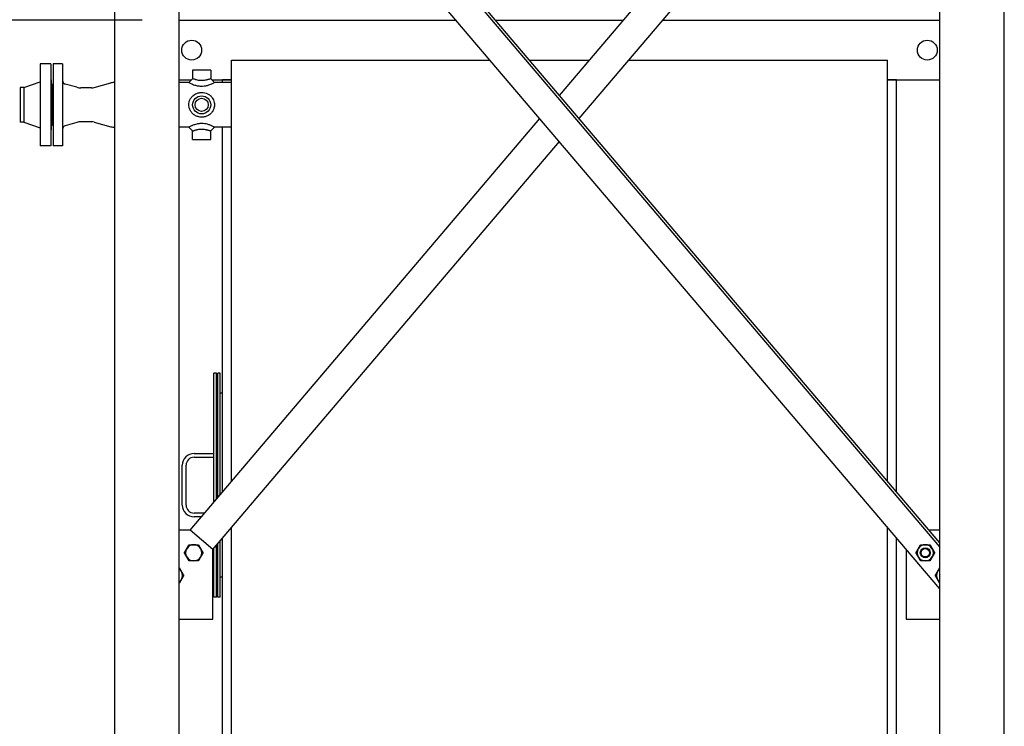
# Model space of a CAD drawing. Header units: inches. Extents: x 36 to 1719, y -84 to 1122.
# Tile 67 of 256: x 223 to 322, y 416 to 488. Entities that reach past the tile are written whole.
import ezdxf

# ---------------------------------------------------------------- set-up
doc = ezdxf.new("R2010")
doc.units = ezdxf.units.IN
doc.header["$LTSCALE"] = 48
doc.header["$MEASUREMENT"] = 0
doc.layers.add('Dimension (ANSI)', color=7, linetype='Continuous', lineweight=25)
doc.layers.add('Visible (ANSI)', color=7, linetype='Continuous', lineweight=30)
doc.styles.add('Note Text (ANSI)', font='tahoma.ttf')
doc.dimstyles.new('Architectural (ANSI)', dxfattribs={"dimscale": 48, "dimtxt": 0.125, "dimasz": 0.098425, "dimexe": 0.125, "dimexo": 0.0625, "dimgap": 0.031496, "dimtad": 0, "dimtih": 1, "dimtoh": 1, "dimdec": 4, "dimrnd": 1e-08, "dimzin": 3, "dimdsep": 46, "dimlunit": 4, "dimtxsty": 'Note Text (ANSI)', "dimcen": 0.09, "dimdle": 0.393701, "dimclrd": 256, "dimclre": 256, "dimclrt": 256, "dimadec": 0, "dimazin": 3, "dimtfac": 0.96, "dimtofl": 0, "dimtmove": 0, "dimatfit": 3, "dimfxl": 1, "dimfrac": 2, "dimtolj": 1, "dimtzin": 12, "dimlwd": -1, "dimlwe": -1, "dimarcsym": 0})

# ---------------------------------------------------------------- blocks, each defined once
blk = doc.blocks.new('*D14')
at = {"layer": 'Defpoints', "color": 0, "transparency": 16777216}
for p in [(247.914, 547.781), (114.211, 241.212), (343.663, 241.212)]:
    blk.add_point(p, dxfattribs=at)
at = {"layer": 'Dimension (ANSI)', "transparency": 16777216}
for p, q in [((244.914, 547.781), (108.211, 547.781)), ((114.211, 543.057), (114.211, 395.013)), ((114.211, 245.937), (114.211, 384.414)), ((340.663, 241.212), (108.211, 241.212))]:
    blk.add_line(p, q, dxfattribs=at)
for points in [[(113.424, 543.057), (114.999, 543.057), (114.211, 547.781)], [(113.424, 245.937), (114.999, 245.937), (114.211, 241.212)]]:
    blk.add_solid(points, dxfattribs=at)
at = {"layer": 'Dimension (ANSI)', "transparency": 16777216, "insert": (94.253, 393.501), "char_height": 6, "attachment_point": 1, "style": 'Note Text (ANSI)'}
blk.add_mtext('\\A1;25\'-6 9/16"', dxfattribs=at)
blk = doc.blocks.new('*D16')
at = {"layer": 'Defpoints', "color": 0, "transparency": 16777216}
for p in [(238.664, 487.486), (163.045, 405.486), (245.664, 405.486)]:
    blk.add_point(p, dxfattribs=at)
at = {"layer": 'Dimension (ANSI)', "transparency": 16777216}
for p, q in [((235.664, 487.486), (157.045, 487.486)), ((163.045, 482.762), (163.045, 448.121)), ((163.045, 410.211), (163.045, 438.852)), ((242.664, 405.486), (157.045, 405.486))]:
    blk.add_line(p, q, dxfattribs=at)
for points in [[(162.258, 482.762), (163.833, 482.762), (163.045, 487.486)], [(162.258, 410.211), (163.833, 410.211), (163.045, 405.486)]]:
    blk.add_solid(points, dxfattribs=at)
at = {"layer": 'Dimension (ANSI)', "transparency": 16777216, "insert": (152.663, 446.609), "char_height": 6, "attachment_point": 1, "style": 'Note Text (ANSI)'}
blk.add_mtext('\\A1;6\'-10"', dxfattribs=at)

msp = doc.modelspace()

# ---------------------------------------------------------------- linework, layer by layer
at = {"layer": 'Visible (ANSI)'}
for p, q in [((232.9139, 406.86139), (232.9139, 527.10139)), ((239.4139, 406.86139), (239.4139, 527.10139)), ((315.9139, 406.86139), (315.9139, 527.10139)), ((322.4139, 406.86139), (322.4139, 527.10139)), ((315.9139, 434.93621), (239.4139, 524.91818)), ((315.9139, 434.55024), (239.4139, 524.53221)), ((315.9139, 430.3046), (239.4139, 520.28658)), ((277.6639, 479.92719), (312.5414, 520.95133)), ((279.63273, 477.61139), (314.82703, 519.00816)), ((239.4139, 487.48639), (267.29965, 487.48639)), ((271.2373, 487.48639), (284.09051, 487.48639)), ((288.02816, 487.48639), (315.9139, 487.48639)), ((244.6639, 483.48639), (270.70033, 483.48639)), ((244.6639, 441.11144), (244.6639, 483.48639)), ((274.63798, 483.48639), (280.68983, 483.48639)), ((284.62748, 483.48639), (310.6639, 483.48639)), ((310.6639, 441.11144), (310.6639, 483.48639)), ((226.4789, 483.11139), (225.4189, 483.11139)), ((225.4189, 483.11139), (225.4189, 474.86139)), ((226.4789, 483.11139), (226.4789, 474.86139)), ((227.6639, 483.11139), (226.7264, 483.11139)), ((226.7264, 483.11139), (226.7264, 474.86139)), ((227.6639, 483.11139), (227.6639, 474.86139)), ((240.75765, 482.48639), (240.75765, 481.61139)), ((242.57015, 482.48639), (240.75765, 482.48639)), ((242.57015, 482.48639), (242.57015, 481.61139)), ((226.5389, 481.48639), (226.4789, 481.48639)), ((226.5389, 481.48639), (226.5389, 476.48639)), ((239.4139, 481.48639), (240.63265, 481.48639)), ((240.38265, 481.23639), (240.75765, 481.61139)), ((242.57015, 481.61139), (242.94515, 481.23639)), ((242.69515, 481.48639), (244.6639, 481.48639)), ((244.6639, 481.48639), (243.7439, 481.48639)), ((243.7439, 481.23639), (243.7439, 481.48639)), ((310.6639, 481.48639), (315.9139, 481.48639)), ((311.5839, 481.48639), (310.6639, 481.48639)), ((311.5839, 440.0293), (311.5839, 481.48639)), ((223.7589, 480.73639), (223.4189, 480.73639)), ((223.4189, 480.73639), (223.4189, 477.23639)), ((223.7589, 480.73639), (225.4189, 481.29639)), ((223.7589, 480.73639), (223.7589, 477.23639)), ((226.7264, 481.04889), (226.6639, 481.04889)), ((226.6639, 481.04889), (226.6639, 476.92389)), ((229.09876, 480.7475), (227.93554, 481.08105)), ((230.59212, 480.68939), (229.51222, 480.68939)), ((230.85593, 480.72482), (232.53211, 481.18325)), ((240.38265, 481.23639), (239.4139, 481.23639)), ((244.6639, 481.23639), (242.94515, 481.23639)), ((240.50078, 436.21463), (275.69508, 477.61139)), ((223.7589, 477.23639), (223.4189, 477.23639)), ((223.7589, 477.23639), (225.4189, 476.67639)), ((226.5389, 476.48639), (226.4789, 476.48639)), ((226.7264, 476.92389), (226.6639, 476.92389)), ((229.09876, 477.22528), (227.93554, 476.89174)), ((230.59212, 477.28339), (229.51222, 477.28339)), ((230.85593, 477.24797), (232.53211, 476.78953)), ((240.38265, 476.73639), (239.4139, 476.73639)), ((240.75765, 476.36139), (240.38265, 476.73639)), ((242.94515, 476.73639), (242.57015, 476.36139)), ((244.6639, 476.73639), (242.94515, 476.73639)), ((243.7439, 440.0293), (243.7439, 476.73639)), ((240.75765, 475.48639), (240.75765, 476.36139)), ((240.75765, 475.48639), (242.57015, 475.48639)), ((242.57015, 475.48639), (242.57015, 476.36139)), ((226.4789, 474.86139), (225.4189, 474.86139)), ((227.6639, 474.86139), (226.7264, 474.86139)), ((242.7864, 434.27146), (277.6639, 475.29559)), ((243.1544, 451.98639), (242.9044, 451.98639)), ((242.9044, 439.04186), (242.9044, 451.98639)), ((243.1544, 439.33591), (243.1544, 451.98639)), ((243.5294, 451.98639), (243.2794, 451.98639)), ((243.2794, 439.48294), (243.2794, 451.98639)), ((243.5294, 439.777), (243.5294, 451.98639)), ((243.7439, 449.98639), (243.5294, 449.98639)), ((240.9044, 443.92389), (242.9044, 443.92389)), ((240.9044, 443.54889), (242.9044, 443.54889)), ((239.7169, 438.73639), (239.7169, 442.73639)), ((240.0919, 438.73639), (240.0919, 442.73639)), ((241.95394, 437.92389), (240.9044, 437.92389)), ((241.63513, 437.54889), (240.9044, 437.54889)), ((240.50078, 436.21463), (239.4139, 436.21463)), ((242.7864, 434.27146), (240.50078, 436.21463)), ((244.6639, 407.48639), (244.6639, 436.47984)), ((310.6639, 407.48639), (310.6639, 436.47984)), ((315.9139, 436.21463), (314.82703, 436.21463)), ((243.5294, 429.48639), (243.5294, 435.1454)), ((243.7439, 412.23639), (243.7439, 435.3977)), ((311.5839, 407.48639), (311.5839, 435.3977)), ((242.7864, 427.27146), (242.7864, 434.27146)), ((242.9044, 429.48639), (242.9044, 434.41025)), ((243.1544, 429.48639), (243.1544, 434.70431)), ((243.2794, 429.48639), (243.2794, 434.85134)), ((312.5414, 434.27146), (312.5414, 427.27146)), ((243.7439, 431.48639), (243.5294, 431.48639)), ((243.1544, 429.48639), (242.9044, 429.48639)), ((243.5294, 429.48639), (243.2794, 429.48639)), ((239.4139, 427.27146), (242.7864, 427.27146)), ((312.5414, 427.27146), (315.9139, 427.27146))]:
    msp.add_line(p, q, dxfattribs=at)
for centre, radius in [((240.6639, 484.48639), 1), ((314.6639, 484.48639), 1), ((241.6639, 478.98639), 0.90625), ((241.6639, 478.98639), 0.6575), ((314.46533, 433.9383), 0.50016), ((314.46533, 433.9383), 0.5), ((314.46533, 433.9383), 0.42332)]:
    msp.add_circle(centre, radius, dxfattribs=at)
for centre, radius, start, end in [((228.0389, 481.44152), 0.375, 180, 254), ((229.51222, 482.18939), 1.5, 254, 270), ((230.59212, 481.68939), 1, 270, 285.2963195), ((232.92783, 479.73639), 1.5, 90.5319471, 105.2963195), ((228.0389, 476.53126), 0.375, 106, 180), ((229.51222, 475.78339), 1.5, 90, 106), ((230.59212, 476.28339), 1, 74.7036805, 90), ((232.92783, 478.23639), 1.5, 254.7036805, 269.4680529), ((240.9044, 442.73639), 1.1875, 90, 180), ((240.9044, 442.73639), 0.8125, 90, 180), ((240.9044, 438.73639), 1.1875, 180, 270), ((240.9044, 438.73639), 0.8125, 180, 270), ((240.86247, 433.9383), 0.8125, 150, 210), ((240.86247, 433.9383), 0.8125, 90, 150), ((240.86247, 433.9383), 0.8125, 30, 90), ((240.86247, 433.9383), 0.8125, 330, 30), ((314.46533, 433.9383), 0.8125, 150, 210), ((314.46533, 433.9383), 0.8125, 90, 150), ((314.46533, 433.9383), 0.8125, 30, 90), ((314.46533, 433.9383), 0.8125, 330, 30), ((240.86247, 433.9383), 0.8125, 210, 270), ((240.86247, 433.9383), 0.8125, 270, 330), ((314.46533, 433.9383), 0.8125, 210, 270), ((314.46533, 433.9383), 0.8125, 270, 330), ((238.9193, 431.65267), 0.8125, 30, 52.5015757), ((238.9193, 431.65267), 0.8125, 330, 30), ((316.40851, 431.65267), 0.8125, 150, 210), ((316.40851, 431.65267), 0.8125, 127.4984243, 150), ((238.9193, 431.65267), 0.8125, 307.4984243, 330), ((316.40851, 431.65267), 0.8125, 210, 232.5015757), ((316.40851, 431.65267), 0.50016, 171.4509309, 188.5490691)]:
    msp.add_arc(centre, radius, start, end, dxfattribs=at)
for points, knots in [([(241.6639, 481.42081), (241.59606, 481.42081), (241.52526, 481.42506), (241.38393, 481.44207), (241.31342, 481.45449), (241.18721, 481.4819), (241.13104, 481.49614), (241.06088, 481.51541), (241.04195, 481.52078), (240.96462, 481.54327), (240.9095, 481.56072), (240.82477, 481.58842), (240.79373, 481.59901), (240.76366, 481.60931), (240.75765, 481.61139), (240.75765, 481.61139)], [0, 0, 0, 0, 0.63207034, 0.63207034, 1.24025512, 1.24025512, 1.7569507, 1.7569507, 1.94948186, 1.94948186, 2.55823604, 2.55823604, 3.1223982, 3.1223982, 3.51206982, 3.51206982, 3.51206982, 3.51206982]), ([(242.57015, 481.61139), (242.57015, 481.61139), (242.5625, 481.60873), (242.52739, 481.59674), (242.49539, 481.58586), (242.4118, 481.55866), (242.35957, 481.54221), (242.28565, 481.52072), (242.26682, 481.51539), (242.20269, 481.49777), (242.15352, 481.48519), (242.03909, 481.45943), (241.97303, 481.44698), (241.84353, 481.42918), (241.78002, 481.42369), (241.70015, 481.4211), (241.68192, 481.42081), (241.6639, 481.42081)], [10.53620947, 10.53620947, 10.53620947, 10.53620947, 10.97498925, 10.97498925, 11.52555668, 11.52555668, 12.09985794, 12.09985794, 12.2913286, 12.2913286, 12.74821712, 12.74821712, 13.31955091, 13.31955091, 13.88041818, 13.88041818, 14.0482793, 14.0482793, 14.0482793, 14.0482793]), ([(240.38265, 481.23639), (240.38265, 481.23639), (240.38886, 481.23283), (240.42041, 481.21512), (240.45317, 481.19685), (240.54692, 481.14808), (240.60996, 481.11683), (240.7047, 481.07503), (240.72833, 481.06495), (240.81771, 481.02827), (240.89292, 481.00018), (241.07435, 480.94366), (241.18377, 480.91622), (241.41824, 480.87722), (241.54359, 480.86669), (241.6639, 480.86669)], [-3.51206982, -3.51206982, -3.51206982, -3.51206982, -3.1223982, -3.1223982, -2.55823604, -2.55823604, -1.94948186, -1.94948186, -1.7569507, -1.7569507, -1.24025512, -1.24025512, -0.63207034, -0.63207034, 0, 0, 0, 0]), ([(241.6639, 480.86669), (241.69586, 480.86669), (241.72818, 480.86739), (241.86914, 480.87362), (241.97913, 480.88689), (242.18973, 480.92711), (242.2901, 480.95411), (242.45218, 481.00667), (242.51763, 481.03136), (242.59935, 481.06489), (242.62285, 481.07492), (242.71342, 481.11487), (242.77344, 481.14439), (242.86637, 481.1924), (242.90031, 481.21119), (242.93726, 481.23185), (242.94515, 481.23639), (242.94515, 481.23639)], [-14.0482793, -14.0482793, -14.0482793, -14.0482793, -13.88041818, -13.88041818, -13.31955091, -13.31955091, -12.74821712, -12.74821712, -12.2913286, -12.2913286, -12.09985794, -12.09985794, -11.52555668, -11.52555668, -10.97498925, -10.97498925, -10.53620947, -10.53620947, -10.53620947, -10.53620947]), ([(241.6639, 477.75069), (241.69586, 477.75069), (241.72818, 477.75175), (241.86914, 477.76126), (241.97913, 477.78137), (242.18973, 477.84726), (242.2901, 477.89342), (242.45218, 477.99466), (242.51763, 478.04607), (242.59935, 478.12444), (242.62285, 478.14895), (242.71342, 478.25223), (242.77344, 478.34165), (242.86637, 478.53322), (242.90031, 478.63475), (242.93726, 478.82108), (242.94515, 478.90498), (242.94515, 479.0678), (242.93726, 479.1517), (242.90448, 479.31698), (242.87963, 479.39834), (242.81468, 479.55232), (242.77455, 479.62509), (242.69642, 479.73799), (242.66147, 479.78136), (242.58902, 479.85966), (242.55212, 479.89462), (242.47129, 479.96171), (242.4278, 479.99327), (242.30007, 480.0733), (242.21006, 480.11614), (242.01869, 480.18123), (241.91716, 480.20326), (241.7648, 480.21948), (241.7139, 480.2221), (241.60799, 480.2221), (241.55095, 480.21881), (241.38047, 480.19846), (241.26736, 480.17075), (241.08298, 480.09947), (241.00808, 480.06159), (240.88564, 479.98373), (240.83566, 479.94604), (240.75112, 479.87164), (240.71524, 479.83571), (240.64628, 479.75676), (240.61381, 479.71423), (240.53212, 479.59018), (240.48853, 479.50313), (240.42087, 479.31364), (240.39826, 479.21056), (240.38455, 479.06736), (240.38265, 479.02657), (240.38265, 478.91409), (240.38886, 478.83982), (240.42041, 478.65968), (240.45317, 478.55474), (240.54692, 478.35297), (240.60996, 478.25735), (240.7047, 478.14922), (240.72833, 478.12456), (240.81771, 478.03884), (240.89292, 477.9813), (241.07435, 477.8747), (241.18377, 477.82899), (241.41824, 477.76627), (241.54359, 477.75069), (241.6639, 477.75069)], [-14.0482793, -14.0482793, -14.0482793, -14.0482793, -13.88041818, -13.88041818, -13.31955091, -13.31955091, -12.74821712, -12.74821712, -12.2913286, -12.2913286, -12.09985794, -12.09985794, -11.52555668, -11.52555668, -10.97498925, -10.97498925, -10.53620947, -10.53620947, -10.09742969, -10.09742969, -9.65864991, -9.65864991, -9.21987013, -9.21987013, -8.91402858, -8.91402858, -8.62064719, -8.62064719, -8.3272658, -8.3272658, -7.80934495, -7.80934495, -7.28680588, -7.28680588, -7.02413965, -7.02413965, -6.73038552, -6.73038552, -6.1456643, -6.1456643, -5.70642662, -5.70642662, -5.36339235, -5.36339235, -5.07134153, -5.07134153, -4.77929071, -4.77929071, -4.26949959, -4.26949959, -3.72862879, -3.72862879, -3.51206982, -3.51206982, -3.1223982, -3.1223982, -2.55823604, -2.55823604, -1.94948186, -1.94948186, -1.7569507, -1.7569507, -1.24025512, -1.24025512, -0.63207034, -0.63207034, 0, 0, 0, 0]), ([(242.94515, 476.73639), (242.94515, 476.73639), (242.93726, 476.74093), (242.90448, 476.75926), (242.87963, 476.77302), (242.81468, 476.8073), (242.77455, 476.82781), (242.69642, 476.86508), (242.66147, 476.88107), (242.58902, 476.91236), (242.55212, 476.92751), (242.47129, 476.95843), (242.4278, 476.97399), (242.30007, 477.01549), (242.21006, 477.04022), (242.01869, 477.07948), (241.91716, 477.0938), (241.7648, 477.10436), (241.7139, 477.10609), (241.60799, 477.10609), (241.55095, 477.10392), (241.38047, 477.0907), (241.26736, 477.07275), (241.08298, 477.03068), (241.00808, 477.0093), (240.88564, 476.96914), (240.83566, 476.95083), (240.75112, 476.91752), (240.71524, 476.90242), (240.64628, 476.87196), (240.61381, 476.85684), (240.53212, 476.81734), (240.48853, 476.79453), (240.42087, 476.7581), (240.39826, 476.74525), (240.38455, 476.73748), (240.38265, 476.73639), (240.38265, 476.73639)], [-10.53620947, -10.53620947, -10.53620947, -10.53620947, -10.09742969, -10.09742969, -9.65864991, -9.65864991, -9.21987013, -9.21987013, -8.91402858, -8.91402858, -8.62064719, -8.62064719, -8.3272658, -8.3272658, -7.80934495, -7.80934495, -7.28680588, -7.28680588, -7.02413965, -7.02413965, -6.73038552, -6.73038552, -6.1456643, -6.1456643, -5.70642662, -5.70642662, -5.36339235, -5.36339235, -5.07134153, -5.07134153, -4.77929071, -4.77929071, -4.26949959, -4.26949959, -3.72862879, -3.72862879, -3.51206982, -3.51206982, -3.51206982, -3.51206982]), ([(240.75765, 476.36139), (240.75765, 476.36139), (240.75948, 476.36202), (240.77264, 476.36655), (240.79437, 476.37405), (240.85697, 476.39497), (240.89649, 476.40794), (240.9669, 476.42984), (240.99424, 476.43812), (241.05057, 476.45452), (241.07909, 476.46251), (241.14409, 476.47979), (241.18117, 476.48905), (241.268, 476.50879), (241.31837, 476.51885), (241.43566, 476.53796), (241.50263, 476.54555), (241.60021, 476.55108), (241.63237, 476.55197), (241.6921, 476.55197), (241.7208, 476.55126), (241.80775, 476.54685), (241.86724, 476.54084), (241.98638, 476.52329), (242.04608, 476.5118), (242.13633, 476.49145), (242.16827, 476.48363), (242.22953, 476.46774), (242.25848, 476.45979), (242.31692, 476.44307), (242.34605, 476.43437), (242.41282, 476.41379), (242.44865, 476.40221), (242.50792, 476.38266), (242.53136, 476.37469), (242.5625, 476.36405), (242.57015, 476.36139), (242.57015, 476.36139)], [3.51206982, 3.51206982, 3.51206982, 3.51206982, 3.72862879, 3.72862879, 4.26949959, 4.26949959, 4.77929071, 4.77929071, 5.07134153, 5.07134153, 5.36339235, 5.36339235, 5.70642662, 5.70642662, 6.1456643, 6.1456643, 6.73038552, 6.73038552, 7.02413965, 7.02413965, 7.28680588, 7.28680588, 7.80934495, 7.80934495, 8.3272658, 8.3272658, 8.62064719, 8.62064719, 8.91402858, 8.91402858, 9.21987013, 9.21987013, 9.65864991, 9.65864991, 10.09742969, 10.09742969, 10.53620947, 10.53620947, 10.53620947, 10.53620947])]:
    msp.add_open_spline(points, degree=3, knots=knots, dxfattribs=at)
for points, weights in [([(239.92428, 433.9383), (240.04997, 434.15601), (240.15883, 434.34455)], [1, 1.0379548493, 1]), ([(240.15883, 433.53205), (240.04997, 433.72059), (239.92428, 433.9383)], [1, 1.0379548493, 1]), ([(240.15883, 434.34455), (240.26768, 434.53309), (240.39338, 434.7508)], [1, 1.0379548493, 1]), ([(240.39338, 434.7508), (240.64477, 434.7508), (240.86247, 434.7508)], [1, 1.0379548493, 1]), ([(240.86247, 434.7508), (241.08018, 434.7508), (241.33157, 434.7508)], [1, 1.0379548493, 1]), ([(241.33157, 434.7508), (241.45727, 434.53309), (241.56612, 434.34455)], [1, 1.0379548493, 1]), ([(241.56612, 434.34455), (241.67497, 434.15601), (241.80067, 433.9383)], [1, 1.0379548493, 1]), ([(241.80067, 433.9383), (241.67497, 433.72059), (241.56612, 433.53205)], [1, 1.0379548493, 1]), ([(313.52714, 433.9383), (313.65283, 434.15601), (313.76169, 434.34455)], [1, 1.0379548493, 1]), ([(313.76169, 433.53205), (313.65283, 433.72059), (313.52714, 433.9383)], [1, 1.0379548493, 1]), ([(313.76169, 434.34455), (313.87054, 434.53309), (313.99624, 434.7508)], [1, 1.0379548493, 1]), ([(313.99624, 434.7508), (314.24763, 434.7508), (314.46533, 434.7508)], [1, 1.0379548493, 1]), ([(314.46533, 434.7508), (314.68304, 434.7508), (314.93443, 434.7508)], [1, 1.0379548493, 1]), ([(314.93443, 434.7508), (315.06013, 434.53309), (315.16898, 434.34455)], [1, 1.0379548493, 1]), ([(315.16898, 434.34455), (315.27783, 434.15601), (315.40353, 433.9383)], [1, 1.0379548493, 1]), ([(315.40353, 433.9383), (315.27783, 433.72059), (315.16898, 433.53205)], [1, 1.0379548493, 1]), ([(240.39338, 433.1258), (240.26768, 433.34351), (240.15883, 433.53205)], [1, 1.0379548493, 1]), ([(240.86247, 433.1258), (240.64477, 433.1258), (240.39338, 433.1258)], [1, 1.0379548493, 1]), ([(241.33157, 433.1258), (241.08018, 433.1258), (240.86247, 433.1258)], [1, 1.0379548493, 1]), ([(241.56612, 433.53205), (241.45727, 433.34351), (241.33157, 433.1258)], [1, 1.0379548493, 1]), ([(313.99624, 433.1258), (313.87054, 433.34351), (313.76169, 433.53205)], [1, 1.0379548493, 1]), ([(314.46533, 433.1258), (314.24763, 433.1258), (313.99624, 433.1258)], [1, 1.0379548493, 1]), ([(314.93443, 433.1258), (314.68304, 433.1258), (314.46533, 433.1258)], [1, 1.0379548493, 1]), ([(315.16898, 433.53205), (315.06013, 433.34351), (314.93443, 433.1258)], [1, 1.0379548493, 1]), ([(239.4139, 432.421), (239.52456, 432.22934), (239.62295, 432.05892)], [1.00679574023, 1.0341819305, 1]), ([(239.62295, 432.05892), (239.7318, 431.87038), (239.8575, 431.65267)], [1, 1.0379548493, 1]), ([(315.47031, 431.65267), (315.59601, 431.87038), (315.70486, 432.05892)], [1, 1.0379548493, 1]), ([(315.70486, 432.05892), (315.80325, 432.22934), (315.9139, 432.421)], [1, 1.0341819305, 1.00679574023]), ([(239.62295, 431.24642), (239.52456, 431.076), (239.4139, 430.88435)], [1, 1.0341819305, 1.00679574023]), ([(239.8575, 431.65267), (239.7318, 431.43496), (239.62295, 431.24642)], [1, 1.0379548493, 1]), ([(315.70486, 431.24642), (315.59601, 431.43496), (315.47031, 431.65267)], [1, 1.0379548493, 1]), ([(315.9139, 430.88435), (315.80325, 431.076), (315.70486, 431.24642)], [1.00679574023, 1.0341819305, 1])]:
    msp.add_rational_spline(points, weights, degree=2, dxfattribs=at)

# ---------------------------------------------------------------- dimensions: what is measured, and where the dimension line sits
at = {"layer": 'Dimension (ANSI)'}
for base, p1, p2, picture, middle in [((114.2113, 241.21219), (247.9139, 547.78139), (343.6629, 241.21219), '*D14', (114.2113, 389.7132)), ((163.04525, 405.48639), (238.6639, 487.48639), (245.6639, 405.48639), '*D16', (163.04525, 443.48639))]:
    dim = msp.add_linear_dim(base=base, p1=p1, p2=p2, angle=90, dimstyle='Architectural (ANSI)', override={"dimgap": 0.031496, "dimdec": 4, "dimlfac": 1, "dimtol": 0, "dimlim": 0, "dimtp": 0, "dimtm": 0, "dimtdec": 2, "dimatfit": 1}, dxfattribs=at)
    dim.commit()
    dim.dimension.update_dxf_attribs({"geometry": picture, "text_midpoint": middle, "dimtype": 160})

doc.saveas('drawing.dxf')
